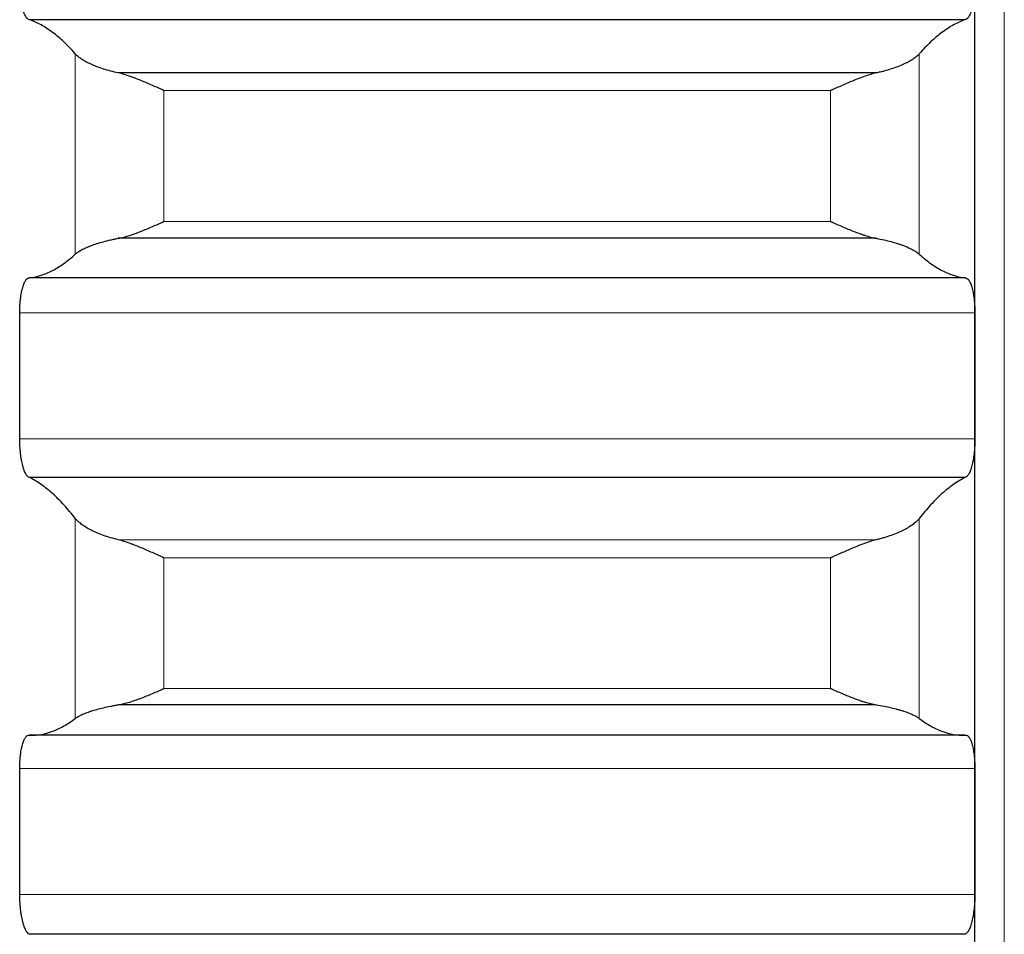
# Model space of a CAD drawing. Header units: inches. Extents: x 0 to 20790, y -12 to 14700.
# Tile 77 of 256: x 8061 to 8115, y 5273 to 5322. Entities that reach past the tile are written whole.
import ezdxf

# ---------------------------------------------------------------- set-up
doc = ezdxf.new("R2010")
doc.units = ezdxf.units.IN
doc.layers.add('1', color=7, linetype='Continuous', true_color=0xffffff)

msp = doc.modelspace()

# ---------------------------------------------------------------- linework, layer by layer
at = {"layer": '1', "color": 110, "linetype": 'Continuous', "lineweight": 13}
for p, q in [((8115.011, 4941.645), (8115.011, 5948.987)), ((8064.438, 5309.559), (8064.438, 5320.465)), ((8110.385, 5309.559), (8110.385, 5320.465)), ((8069.267, 5311.34), (8069.267, 5318.461)), ((8105.556, 5318.461), (8069.267, 5318.461)), ((8105.556, 5311.34), (8105.556, 5318.461)), ((8105.556, 5311.34), (8069.267, 5311.34)), ((8113.409, 5306.366), (8061.414, 5306.366)), ((8113.409, 5299.502), (8061.414, 5299.502)), ((8064.438, 5284.299), (8064.438, 5295.184)), ((8110.385, 5284.299), (8110.385, 5295.184)), ((8108.043, 5294.017), (8066.78, 5294.017)), ((8069.267, 5285.928), (8069.267, 5293.035)), ((8105.556, 5293.035), (8069.267, 5293.035)), ((8105.556, 5285.928), (8105.556, 5293.035)), ((8105.556, 5285.928), (8069.267, 5285.928)), ((8113.409, 5281.567), (8061.414, 5281.567)), ((8113.409, 5274.721), (8061.414, 5274.721))]:
    msp.add_line(p, q, dxfattribs=at)
at = {"layer": '1', "color": 2, "linetype": 'Continuous', "lineweight": 25}
for p, q in [((8113.411, 5302.934), (8113.411, 5327.774)), ((8112.874, 5322.318), (8061.949, 5322.318)), ((8108.043, 5319.419), (8066.78, 5319.419)), ((8108.043, 5310.422), (8066.78, 5310.422)), ((8112.874, 5308.265), (8061.949, 5308.265)), ((8113.411, 5278.144), (8113.411, 5302.934)), ((8112.874, 5297.405), (8061.949, 5297.405)), ((8108.043, 5285.039), (8066.78, 5285.039)), ((8112.874, 5283.38), (8061.949, 5283.38)), ((8113.411, 5253.443), (8113.411, 5278.144)), ((8112.874, 5272.551), (8061.949, 5272.551))]:
    msp.add_line(p, q, dxfattribs=at)
for points, knots in [([(8061.949, 5322.318), (8061.914, 5322.32), (8061.88, 5322.335), (8061.83, 5322.375), (8061.813, 5322.391), (8061.789, 5322.42), (8061.781, 5322.43), (8061.764, 5322.453), (8061.756, 5322.465), (8061.716, 5322.528), (8061.686, 5322.59), (8061.642, 5322.698), (8061.628, 5322.737), (8061.608, 5322.799), (8061.601, 5322.821), (8061.588, 5322.865), (8061.581, 5322.888), (8061.55, 5323.003), (8061.528, 5323.104), (8061.503, 5323.24), (8061.498, 5323.268), (8061.489, 5323.324), (8061.484, 5323.353), (8061.472, 5323.441), (8061.464, 5323.501), (8061.443, 5323.683), (8061.433, 5323.809), (8061.423, 5323.972), (8061.422, 5324.005), (8061.419, 5324.071), (8061.418, 5324.104), (8061.415, 5324.204), (8061.414, 5324.27), (8061.414, 5324.337)], [0, 0, 0, 0, 0.125, 0.125, 0.1875, 0.1875, 0.21875, 0.21875, 0.25, 0.25, 0.375, 0.375, 0.4375, 0.4375, 0.46875, 0.46875, 0.5, 0.5, 0.625, 0.625, 0.65625, 0.65625, 0.6875, 0.6875, 0.75, 0.75, 0.875, 0.875, 0.90625, 0.90625, 0.9375, 0.9375, 1, 1, 1, 1]), ([(8113.409, 5324.337), (8113.409, 5324.27), (8113.407, 5324.138), (8113.399, 5323.942), (8113.39, 5323.814), (8113.382, 5323.719), (8113.379, 5323.687), (8113.373, 5323.624), (8113.369, 5323.593), (8113.352, 5323.441), (8113.335, 5323.325), (8113.31, 5323.189), (8113.305, 5323.162), (8113.297, 5323.122), (8113.295, 5323.109), (8113.289, 5323.083), (8113.275, 5323.018), (8113.248, 5322.909), (8113.223, 5322.822), (8113.196, 5322.739), (8113.181, 5322.7), (8113.138, 5322.59), (8113.107, 5322.529), (8113.059, 5322.453), (8113.043, 5322.431), (8113.018, 5322.402), (8113.01, 5322.392), (8112.993, 5322.376), (8112.985, 5322.368), (8112.943, 5322.335), (8112.908, 5322.32), (8112.874, 5322.318)], [0, 0, 0, 0, 0.0625, 0.125, 0.1875, 0.1875, 0.21875, 0.21875, 0.25, 0.25, 0.375, 0.375, 0.40625, 0.40625, 0.421875, 0.421875, 0.4375, 0.5, 0.5625, 0.5625, 0.625, 0.625, 0.75, 0.75, 0.8125, 0.8125, 0.84375, 0.84375, 0.875, 0.875, 1, 1, 1, 1]), ([(8066.78, 5319.419), (8066.634, 5319.451), (8066.494, 5319.485), (8066.225, 5319.557), (8065.968, 5319.633), (8065.731, 5319.716), (8065.591, 5319.77), (8065.563, 5319.78), (8065.508, 5319.802), (8065.481, 5319.813), (8065.401, 5319.847), (8065.349, 5319.869), (8065.199, 5319.938), (8065.107, 5319.984), (8064.935, 5320.078), (8064.856, 5320.125), (8064.748, 5320.197), (8064.713, 5320.221), (8064.665, 5320.258), (8064.649, 5320.27), (8064.618, 5320.294), (8064.603, 5320.306), (8064.531, 5320.367), (8064.48, 5320.416), (8064.438, 5320.465)], [0, 0, 0, 0, 0.125, 0.125, 0.25, 0.375, 0.375, 0.40625, 0.40625, 0.4375, 0.4375, 0.5, 0.5, 0.625, 0.625, 0.75, 0.75, 0.8125, 0.8125, 0.84375, 0.84375, 0.875, 0.875, 1, 1, 1, 1]), ([(8110.385, 5320.465), (8110.343, 5320.416), (8110.293, 5320.368), (8110.178, 5320.271), (8110.049, 5320.175), (8109.891, 5320.079), (8109.762, 5320.009), (8109.717, 5319.985), (8109.647, 5319.95), (8109.623, 5319.939), (8109.574, 5319.915), (8109.55, 5319.904), (8109.425, 5319.847), (8109.213, 5319.759), (8108.978, 5319.676), (8108.731, 5319.596), (8108.602, 5319.558), (8108.432, 5319.512), (8108.398, 5319.503), (8108.328, 5319.486), (8108.223, 5319.459), (8108.116, 5319.435), (8108.043, 5319.419)], [0, 0, 0, 0, 0.125, 0.125, 0.25, 0.375, 0.375, 0.4375, 0.4375, 0.46875, 0.46875, 0.5, 0.5, 0.625, 0.75, 0.75, 0.875, 0.875, 0.90625, 0.90625, 0.9375, 1, 1, 1, 1]), ([(8069.267, 5318.461), (8069.264, 5318.463), (8069.261, 5318.464), (8069.254, 5318.467), (8069.251, 5318.468), (8069.241, 5318.473), (8069.221, 5318.482), (8069.175, 5318.503), (8069.082, 5318.544), (8069.003, 5318.579), (8068.845, 5318.65), (8068.74, 5318.697), (8068.426, 5318.835), (8068.218, 5318.924), (8067.907, 5319.051), (8067.803, 5319.092), (8067.648, 5319.151), (8067.596, 5319.17), (8067.492, 5319.208), (8067.44, 5319.226), (8067.286, 5319.279), (8067.183, 5319.312), (8066.98, 5319.371), (8066.88, 5319.397), (8066.78, 5319.419)], [0, 0, 0, 0, 0.003906, 0.003906, 0.007813, 0.007813, 0.015625, 0.03125, 0.0625, 0.125, 0.125, 0.25, 0.25, 0.5, 0.5, 0.625, 0.625, 0.6875, 0.6875, 0.75, 0.75, 0.875, 0.875, 1, 1, 1, 1]), ([(8108.043, 5319.419), (8107.943, 5319.397), (8107.843, 5319.371), (8107.642, 5319.312), (8107.541, 5319.28), (8107.337, 5319.211), (8107.234, 5319.173), (8107.027, 5319.095), (8106.923, 5319.054), (8106.713, 5318.968), (8106.609, 5318.924), (8106.399, 5318.835), (8106.294, 5318.789), (8106.084, 5318.697), (8105.978, 5318.65), (8105.82, 5318.579), (8105.741, 5318.544), (8105.648, 5318.503), (8105.602, 5318.482), (8105.582, 5318.473), (8105.569, 5318.467), (8105.562, 5318.464), (8105.556, 5318.461)], [0, 0, 0, 0, 0.125, 0.125, 0.25, 0.25, 0.375, 0.375, 0.5, 0.5, 0.625, 0.625, 0.75, 0.75, 0.875, 0.875, 0.9375, 0.96875, 0.984375, 0.992187, 0.992187, 1, 1, 1, 1]), ([(8066.78, 5310.422), (8066.88, 5310.441), (8066.98, 5310.463), (8067.181, 5310.516), (8067.282, 5310.545), (8067.486, 5310.61), (8067.589, 5310.645), (8067.795, 5310.719), (8067.9, 5310.758), (8068.109, 5310.841), (8068.214, 5310.883), (8068.424, 5310.97), (8068.529, 5311.015), (8068.739, 5311.105), (8068.844, 5311.152), (8069.003, 5311.222), (8069.082, 5311.257), (8069.175, 5311.298), (8069.221, 5311.319), (8069.241, 5311.328), (8069.254, 5311.334), (8069.261, 5311.337), (8069.267, 5311.34)], [0, 0, 0, 0, 0.125, 0.125, 0.25, 0.25, 0.375, 0.375, 0.5, 0.5, 0.625, 0.625, 0.75, 0.75, 0.875, 0.875, 0.9375, 0.96875, 0.984375, 0.992188, 0.992188, 1, 1, 1, 1]), ([(8105.556, 5311.34), (8105.559, 5311.338), (8105.562, 5311.337), (8105.569, 5311.334), (8105.572, 5311.332), (8105.582, 5311.328), (8105.602, 5311.319), (8105.648, 5311.298), (8105.741, 5311.257), (8105.82, 5311.222), (8105.978, 5311.152), (8106.083, 5311.106), (8106.397, 5310.97), (8106.605, 5310.883), (8106.916, 5310.761), (8107.02, 5310.722), (8107.175, 5310.666), (8107.227, 5310.648), (8107.33, 5310.613), (8107.382, 5310.596), (8107.537, 5310.546), (8107.64, 5310.516), (8107.843, 5310.464), (8107.943, 5310.441), (8108.043, 5310.422)], [0, 0, 0, 0, 0.003906, 0.003906, 0.007812, 0.007812, 0.015625, 0.03125, 0.0625, 0.125, 0.125, 0.25, 0.25, 0.5, 0.5, 0.625, 0.625, 0.6875, 0.6875, 0.75, 0.75, 0.875, 0.875, 1, 1, 1, 1]), ([(8064.438, 5309.559), (8064.48, 5309.598), (8064.53, 5309.637), (8064.645, 5309.716), (8064.774, 5309.794), (8064.932, 5309.872), (8065.061, 5309.93), (8065.106, 5309.95), (8065.176, 5309.979), (8065.2, 5309.988), (8065.249, 5310.007), (8065.273, 5310.017), (8065.398, 5310.064), (8065.609, 5310.137), (8065.845, 5310.206), (8066.092, 5310.273), (8066.221, 5310.305), (8066.391, 5310.343), (8066.425, 5310.351), (8066.495, 5310.366), (8066.599, 5310.388), (8066.707, 5310.409), (8066.78, 5310.422)], [0, 0, 0, 0, 0.125, 0.125, 0.25, 0.375, 0.375, 0.4375, 0.4375, 0.46875, 0.46875, 0.5, 0.5, 0.625, 0.75, 0.75, 0.875, 0.875, 0.90625, 0.90625, 0.9375, 1, 1, 1, 1]), ([(8108.043, 5310.422), (8108.189, 5310.395), (8108.329, 5310.367), (8108.598, 5310.306), (8108.855, 5310.242), (8109.091, 5310.173), (8109.232, 5310.128), (8109.26, 5310.119), (8109.315, 5310.101), (8109.342, 5310.092), (8109.422, 5310.064), (8109.474, 5310.045), (8109.624, 5309.989), (8109.716, 5309.951), (8109.888, 5309.874), (8109.967, 5309.835), (8110.075, 5309.776), (8110.109, 5309.756), (8110.158, 5309.727), (8110.174, 5309.717), (8110.205, 5309.697), (8110.22, 5309.687), (8110.292, 5309.637), (8110.343, 5309.598), (8110.385, 5309.559)], [0, 0, 0, 0, 0.125, 0.125, 0.25, 0.375, 0.375, 0.40625, 0.40625, 0.4375, 0.4375, 0.5, 0.5, 0.625, 0.625, 0.75, 0.75, 0.8125, 0.8125, 0.84375, 0.84375, 0.875, 0.875, 1, 1, 1, 1]), ([(8061.414, 5306.366), (8061.414, 5306.433), (8061.416, 5306.565), (8061.424, 5306.759), (8061.433, 5306.885), (8061.441, 5306.978), (8061.444, 5307.01), (8061.45, 5307.071), (8061.453, 5307.101), (8061.471, 5307.249), (8061.488, 5307.361), (8061.512, 5307.492), (8061.518, 5307.518), (8061.526, 5307.556), (8061.528, 5307.568), (8061.534, 5307.593), (8061.548, 5307.654), (8061.574, 5307.757), (8061.6, 5307.839), (8061.627, 5307.916), (8061.641, 5307.951), (8061.685, 5308.051), (8061.716, 5308.106), (8061.763, 5308.171), (8061.78, 5308.19), (8061.804, 5308.213), (8061.813, 5308.22), (8061.83, 5308.233), (8061.838, 5308.239), (8061.88, 5308.263), (8061.914, 5308.27), (8061.949, 5308.265)], [0, 0, 0, 0, 0.0625, 0.125, 0.1875, 0.1875, 0.21875, 0.21875, 0.25, 0.25, 0.375, 0.375, 0.40625, 0.40625, 0.421875, 0.421875, 0.4375, 0.5, 0.5625, 0.5625, 0.625, 0.625, 0.75, 0.75, 0.8125, 0.8125, 0.84375, 0.84375, 0.875, 0.875, 1, 1, 1, 1]), ([(8112.874, 5308.265), (8112.908, 5308.27), (8112.942, 5308.263), (8112.993, 5308.234), (8113.009, 5308.222), (8113.034, 5308.198), (8113.042, 5308.19), (8113.059, 5308.171), (8113.067, 5308.161), (8113.107, 5308.106), (8113.137, 5308.052), (8113.181, 5307.953), (8113.195, 5307.918), (8113.215, 5307.86), (8113.222, 5307.84), (8113.235, 5307.799), (8113.241, 5307.777), (8113.273, 5307.669), (8113.295, 5307.574), (8113.32, 5307.443), (8113.325, 5307.416), (8113.334, 5307.362), (8113.338, 5307.334), (8113.351, 5307.249), (8113.359, 5307.191), (8113.38, 5307.014), (8113.39, 5306.89), (8113.399, 5306.729), (8113.401, 5306.696), (8113.404, 5306.631), (8113.405, 5306.598), (8113.408, 5306.5), (8113.409, 5306.433), (8113.409, 5306.366)], [0, 0, 0, 0, 0.125, 0.125, 0.1875, 0.1875, 0.21875, 0.21875, 0.25, 0.25, 0.375, 0.375, 0.4375, 0.4375, 0.46875, 0.46875, 0.5, 0.5, 0.625, 0.625, 0.65625, 0.65625, 0.6875, 0.6875, 0.75, 0.75, 0.875, 0.875, 0.90625, 0.90625, 0.9375, 0.9375, 1, 1, 1, 1]), ([(8061.949, 5297.405), (8061.914, 5297.413), (8061.88, 5297.432), (8061.83, 5297.48), (8061.813, 5297.499), (8061.789, 5297.531), (8061.781, 5297.543), (8061.764, 5297.568), (8061.756, 5297.581), (8061.716, 5297.65), (8061.686, 5297.716), (8061.642, 5297.831), (8061.628, 5297.872), (8061.608, 5297.937), (8061.601, 5297.96), (8061.588, 5298.006), (8061.581, 5298.029), (8061.55, 5298.149), (8061.528, 5298.253), (8061.503, 5298.393), (8061.498, 5298.421), (8061.489, 5298.479), (8061.484, 5298.509), (8061.472, 5298.598), (8061.464, 5298.659), (8061.443, 5298.844), (8061.433, 5298.971), (8061.423, 5299.136), (8061.422, 5299.169), (8061.419, 5299.235), (8061.418, 5299.268), (8061.415, 5299.368), (8061.414, 5299.435), (8061.414, 5299.502)], [0, 0, 0, 0, 0.125, 0.125, 0.1875, 0.1875, 0.21875, 0.21875, 0.25, 0.25, 0.375, 0.375, 0.4375, 0.4375, 0.46875, 0.46875, 0.5, 0.5, 0.625, 0.625, 0.65625, 0.65625, 0.6875, 0.6875, 0.75, 0.75, 0.875, 0.875, 0.90625, 0.90625, 0.9375, 0.9375, 1, 1, 1, 1]), ([(8113.409, 5299.502), (8113.409, 5299.435), (8113.407, 5299.302), (8113.399, 5299.106), (8113.39, 5298.976), (8113.382, 5298.88), (8113.379, 5298.848), (8113.373, 5298.784), (8113.369, 5298.753), (8113.352, 5298.598), (8113.335, 5298.48), (8113.31, 5298.34), (8113.305, 5298.312), (8113.297, 5298.271), (8113.295, 5298.258), (8113.289, 5298.231), (8113.275, 5298.165), (8113.248, 5298.052), (8113.223, 5297.961), (8113.196, 5297.874), (8113.181, 5297.833), (8113.138, 5297.716), (8113.107, 5297.651), (8113.059, 5297.568), (8113.043, 5297.543), (8113.018, 5297.51), (8113.01, 5297.5), (8112.993, 5297.481), (8112.985, 5297.472), (8112.943, 5297.432), (8112.908, 5297.413), (8112.874, 5297.405)], [0, 0, 0, 0, 0.0625, 0.125, 0.1875, 0.1875, 0.21875, 0.21875, 0.25, 0.25, 0.375, 0.375, 0.40625, 0.40625, 0.421875, 0.421875, 0.4375, 0.5, 0.5625, 0.5625, 0.625, 0.625, 0.75, 0.75, 0.8125, 0.8125, 0.84375, 0.84375, 0.875, 0.875, 1, 1, 1, 1]), ([(8066.78, 5294.017), (8066.634, 5294.053), (8066.494, 5294.09), (8066.225, 5294.17), (8065.968, 5294.254), (8065.731, 5294.346), (8065.591, 5294.406), (8065.563, 5294.418), (8065.508, 5294.442), (8065.481, 5294.454), (8065.401, 5294.492), (8065.349, 5294.517), (8065.199, 5294.593), (8065.107, 5294.644), (8064.935, 5294.749), (8064.856, 5294.802), (8064.748, 5294.882), (8064.713, 5294.909), (8064.665, 5294.95), (8064.649, 5294.964), (8064.618, 5294.991), (8064.603, 5295.005), (8064.531, 5295.074), (8064.48, 5295.129), (8064.438, 5295.184)], [0, 0, 0, 0, 0.125, 0.125, 0.25, 0.375, 0.375, 0.40625, 0.40625, 0.4375, 0.4375, 0.5, 0.5, 0.625, 0.625, 0.75, 0.75, 0.8125, 0.8125, 0.84375, 0.84375, 0.875, 0.875, 1, 1, 1, 1]), ([(8110.385, 5295.184), (8110.343, 5295.129), (8110.293, 5295.074), (8110.178, 5294.965), (8110.049, 5294.857), (8109.891, 5294.751), (8109.762, 5294.672), (8109.717, 5294.646), (8109.647, 5294.607), (8109.623, 5294.594), (8109.574, 5294.568), (8109.55, 5294.555), (8109.425, 5294.492), (8109.213, 5294.394), (8108.978, 5294.302), (8108.731, 5294.214), (8108.602, 5294.171), (8108.432, 5294.121), (8108.398, 5294.111), (8108.328, 5294.091), (8108.223, 5294.062), (8108.116, 5294.035), (8108.043, 5294.017)], [0, 0, 0, 0, 0.125, 0.125, 0.25, 0.375, 0.375, 0.4375, 0.4375, 0.46875, 0.46875, 0.5, 0.5, 0.625, 0.75, 0.75, 0.875, 0.875, 0.90625, 0.90625, 0.9375, 1, 1, 1, 1]), ([(8069.267, 5293.035), (8069.264, 5293.036), (8069.261, 5293.038), (8069.254, 5293.041), (8069.251, 5293.042), (8069.241, 5293.047), (8069.221, 5293.056), (8069.175, 5293.076), (8069.082, 5293.118), (8069.003, 5293.153), (8068.845, 5293.224), (8068.74, 5293.271), (8068.426, 5293.41), (8068.218, 5293.501), (8067.907, 5293.631), (8067.803, 5293.673), (8067.648, 5293.734), (8067.596, 5293.754), (8067.492, 5293.793), (8067.44, 5293.812), (8067.286, 5293.868), (8067.183, 5293.902), (8066.98, 5293.965), (8066.88, 5293.993), (8066.78, 5294.017)], [0, 0, 0, 0, 0.003906, 0.003906, 0.007812, 0.007812, 0.015625, 0.03125, 0.0625, 0.125, 0.125, 0.25, 0.25, 0.5, 0.5, 0.625, 0.625, 0.6875, 0.6875, 0.75, 0.75, 0.875, 0.875, 1, 1, 1, 1]), ([(8108.043, 5294.017), (8107.943, 5293.993), (8107.843, 5293.965), (8107.642, 5293.903), (8107.541, 5293.869), (8107.337, 5293.796), (8107.234, 5293.758), (8107.027, 5293.677), (8106.923, 5293.634), (8106.713, 5293.547), (8106.609, 5293.502), (8106.399, 5293.411), (8106.294, 5293.365), (8106.084, 5293.271), (8105.978, 5293.224), (8105.82, 5293.153), (8105.741, 5293.118), (8105.648, 5293.076), (8105.602, 5293.056), (8105.582, 5293.047), (8105.569, 5293.041), (8105.562, 5293.038), (8105.556, 5293.035)], [0, 0, 0, 0, 0.125, 0.125, 0.25, 0.25, 0.375, 0.375, 0.5, 0.5, 0.625, 0.625, 0.75, 0.75, 0.875, 0.875, 0.9375, 0.96875, 0.984375, 0.992188, 0.992188, 1, 1, 1, 1]), ([(8066.78, 5285.039), (8066.88, 5285.055), (8066.98, 5285.076), (8067.181, 5285.124), (8067.282, 5285.152), (8067.486, 5285.213), (8067.589, 5285.246), (8067.795, 5285.318), (8067.9, 5285.355), (8068.109, 5285.435), (8068.214, 5285.477), (8068.424, 5285.562), (8068.529, 5285.606), (8068.739, 5285.695), (8068.844, 5285.741), (8069.003, 5285.81), (8069.082, 5285.845), (8069.175, 5285.886), (8069.221, 5285.907), (8069.241, 5285.916), (8069.254, 5285.922), (8069.261, 5285.925), (8069.267, 5285.928)], [0, 0, 0, 0, 0.125, 0.125, 0.25, 0.25, 0.375, 0.375, 0.5, 0.5, 0.625, 0.625, 0.75, 0.75, 0.875, 0.875, 0.9375, 0.96875, 0.984375, 0.992187, 0.992187, 1, 1, 1, 1]), ([(8105.556, 5285.928), (8105.559, 5285.926), (8105.562, 5285.925), (8105.569, 5285.922), (8105.572, 5285.92), (8105.582, 5285.916), (8105.602, 5285.907), (8105.648, 5285.886), (8105.741, 5285.845), (8105.82, 5285.81), (8105.978, 5285.741), (8106.083, 5285.695), (8106.397, 5285.562), (8106.605, 5285.477), (8106.916, 5285.358), (8107.02, 5285.32), (8107.175, 5285.267), (8107.227, 5285.249), (8107.33, 5285.215), (8107.382, 5285.199), (8107.537, 5285.153), (8107.64, 5285.125), (8107.843, 5285.076), (8107.943, 5285.055), (8108.043, 5285.039)], [0, 0, 0, 0, 0.003906, 0.003906, 0.007812, 0.007812, 0.015625, 0.03125, 0.0625, 0.125, 0.125, 0.25, 0.25, 0.5, 0.5, 0.625, 0.625, 0.6875, 0.6875, 0.75, 0.75, 0.875, 0.875, 1, 1, 1, 1]), ([(8064.438, 5284.299), (8064.48, 5284.332), (8064.53, 5284.365), (8064.645, 5284.431), (8064.774, 5284.497), (8064.932, 5284.564), (8065.061, 5284.614), (8065.106, 5284.63), (8065.176, 5284.655), (8065.2, 5284.663), (8065.249, 5284.679), (8065.273, 5284.688), (8065.398, 5284.728), (8065.609, 5284.791), (8065.845, 5284.851), (8066.092, 5284.909), (8066.221, 5284.937), (8066.391, 5284.97), (8066.425, 5284.977), (8066.495, 5284.99), (8066.599, 5285.009), (8066.707, 5285.027), (8066.78, 5285.039)], [0, 0, 0, 0, 0.125, 0.125, 0.25, 0.375, 0.375, 0.4375, 0.4375, 0.46875, 0.46875, 0.5, 0.5, 0.625, 0.75, 0.75, 0.875, 0.875, 0.90625, 0.90625, 0.9375, 1, 1, 1, 1]), ([(8108.043, 5285.039), (8108.189, 5285.015), (8108.329, 5284.99), (8108.598, 5284.938), (8108.855, 5284.882), (8109.091, 5284.822), (8109.232, 5284.784), (8109.26, 5284.776), (8109.315, 5284.76), (8109.342, 5284.752), (8109.422, 5284.728), (8109.474, 5284.712), (8109.624, 5284.664), (8109.716, 5284.631), (8109.888, 5284.565), (8109.967, 5284.532), (8110.075, 5284.482), (8110.109, 5284.465), (8110.158, 5284.44), (8110.174, 5284.432), (8110.205, 5284.415), (8110.22, 5284.407), (8110.292, 5284.365), (8110.343, 5284.332), (8110.385, 5284.299)], [0, 0, 0, 0, 0.125, 0.125, 0.25, 0.375, 0.375, 0.40625, 0.40625, 0.4375, 0.4375, 0.5, 0.5, 0.625, 0.625, 0.75, 0.75, 0.8125, 0.8125, 0.84375, 0.84375, 0.875, 0.875, 1, 1, 1, 1]), ([(8061.414, 5281.567), (8061.414, 5281.633), (8061.416, 5281.765), (8061.424, 5281.957), (8061.433, 5282.081), (8061.441, 5282.173), (8061.444, 5282.204), (8061.45, 5282.264), (8061.453, 5282.293), (8061.471, 5282.439), (8061.488, 5282.548), (8061.512, 5282.675), (8061.518, 5282.7), (8061.526, 5282.737), (8061.528, 5282.749), (8061.534, 5282.773), (8061.548, 5282.832), (8061.574, 5282.93), (8061.6, 5283.008), (8061.627, 5283.08), (8061.641, 5283.114), (8061.685, 5283.207), (8061.716, 5283.257), (8061.763, 5283.314), (8061.78, 5283.331), (8061.804, 5283.351), (8061.813, 5283.356), (8061.83, 5283.367), (8061.838, 5283.371), (8061.88, 5283.389), (8061.914, 5283.391), (8061.949, 5283.38)], [0, 0, 0, 0, 0.0625, 0.125, 0.1875, 0.1875, 0.21875, 0.21875, 0.25, 0.25, 0.375, 0.375, 0.40625, 0.40625, 0.421875, 0.421875, 0.4375, 0.5, 0.5625, 0.5625, 0.625, 0.625, 0.75, 0.75, 0.8125, 0.8125, 0.84375, 0.84375, 0.875, 0.875, 1, 1, 1, 1]), ([(8112.874, 5283.38), (8112.908, 5283.391), (8112.942, 5283.389), (8112.993, 5283.368), (8113.009, 5283.358), (8113.034, 5283.338), (8113.042, 5283.331), (8113.059, 5283.314), (8113.067, 5283.305), (8113.107, 5283.257), (8113.137, 5283.207), (8113.181, 5283.116), (8113.195, 5283.082), (8113.215, 5283.027), (8113.222, 5283.008), (8113.235, 5282.969), (8113.241, 5282.949), (8113.273, 5282.846), (8113.295, 5282.754), (8113.32, 5282.627), (8113.325, 5282.601), (8113.334, 5282.548), (8113.338, 5282.521), (8113.351, 5282.438), (8113.359, 5282.382), (8113.38, 5282.208), (8113.39, 5282.087), (8113.399, 5281.927), (8113.401, 5281.895), (8113.404, 5281.83), (8113.405, 5281.798), (8113.408, 5281.699), (8113.409, 5281.633), (8113.409, 5281.567)], [0, 0, 0, 0, 0.125, 0.125, 0.1875, 0.1875, 0.21875, 0.21875, 0.25, 0.25, 0.375, 0.375, 0.4375, 0.4375, 0.46875, 0.46875, 0.5, 0.5, 0.625, 0.625, 0.65625, 0.65625, 0.6875, 0.6875, 0.75, 0.75, 0.875, 0.875, 0.90625, 0.90625, 0.9375, 0.9375, 1, 1, 1, 1]), ([(8061.949, 5272.551), (8061.914, 5272.564), (8061.88, 5272.589), (8061.83, 5272.643), (8061.813, 5272.665), (8061.789, 5272.701), (8061.781, 5272.714), (8061.764, 5272.741), (8061.756, 5272.755), (8061.716, 5272.83), (8061.686, 5272.901), (8061.642, 5273.021), (8061.628, 5273.064), (8061.608, 5273.132), (8061.601, 5273.156), (8061.588, 5273.204), (8061.581, 5273.228), (8061.55, 5273.352), (8061.528, 5273.459), (8061.503, 5273.602), (8061.498, 5273.631), (8061.489, 5273.691), (8061.484, 5273.721), (8061.472, 5273.812), (8061.464, 5273.873), (8061.443, 5274.061), (8061.433, 5274.19), (8061.423, 5274.355), (8061.422, 5274.388), (8061.419, 5274.455), (8061.418, 5274.488), (8061.415, 5274.588), (8061.414, 5274.655), (8061.414, 5274.721)], [0, 0, 0, 0, 0.125, 0.125, 0.1875, 0.1875, 0.21875, 0.21875, 0.25, 0.25, 0.375, 0.375, 0.4375, 0.4375, 0.46875, 0.46875, 0.5, 0.5, 0.625, 0.625, 0.65625, 0.65625, 0.6875, 0.6875, 0.75, 0.75, 0.875, 0.875, 0.90625, 0.90625, 0.9375, 0.9375, 1, 1, 1, 1]), ([(8113.409, 5274.721), (8113.409, 5274.655), (8113.407, 5274.522), (8113.399, 5274.325), (8113.39, 5274.195), (8113.382, 5274.097), (8113.379, 5274.065), (8113.373, 5274.001), (8113.369, 5273.969), (8113.352, 5273.812), (8113.335, 5273.692), (8113.31, 5273.548), (8113.305, 5273.52), (8113.297, 5273.478), (8113.295, 5273.464), (8113.289, 5273.436), (8113.275, 5273.368), (8113.248, 5273.252), (8113.223, 5273.157), (8113.196, 5273.067), (8113.181, 5273.024), (8113.138, 5272.901), (8113.107, 5272.831), (8113.059, 5272.741), (8113.043, 5272.714), (8113.018, 5272.678), (8113.01, 5272.666), (8112.993, 5272.645), (8112.985, 5272.635), (8112.943, 5272.589), (8112.908, 5272.564), (8112.874, 5272.551)], [0, 0, 0, 0, 0.0625, 0.125, 0.1875, 0.1875, 0.21875, 0.21875, 0.25, 0.25, 0.375, 0.375, 0.40625, 0.40625, 0.421875, 0.421875, 0.4375, 0.5, 0.5625, 0.5625, 0.625, 0.625, 0.75, 0.75, 0.8125, 0.8125, 0.84375, 0.84375, 0.875, 0.875, 1, 1, 1, 1])]:
    msp.add_open_spline(points, degree=3, knots=knots, dxfattribs=at)
for points in [[(8064.438, 5320.465), (8064.234, 5320.698), (8063.824, 5321.125), (8063.205, 5321.646), (8062.58, 5322.051), (8062.16, 5322.242), (8061.949, 5322.318)], [(8112.874, 5322.318), (8112.663, 5322.242), (8112.243, 5322.051), (8111.618, 5321.646), (8110.999, 5321.125), (8110.589, 5320.698), (8110.385, 5320.465)], [(8061.949, 5308.265), (8062.16, 5308.293), (8062.58, 5308.39), (8063.205, 5308.654), (8063.824, 5309.037), (8064.234, 5309.371), (8064.438, 5309.559)], [(8110.385, 5309.559), (8110.589, 5309.371), (8110.999, 5309.037), (8111.618, 5308.654), (8112.243, 5308.39), (8112.663, 5308.293), (8112.874, 5308.265)], [(8061.411, 5302.934), (8061.411, 5304.078), (8061.412, 5305.222), (8061.414, 5306.366)], [(8113.409, 5306.366), (8113.411, 5305.222), (8113.411, 5304.078), (8113.411, 5302.934)], [(8061.414, 5299.502), (8061.412, 5300.646), (8061.411, 5301.79), (8061.411, 5302.934)], [(8113.411, 5302.934), (8113.411, 5301.79), (8113.411, 5300.646), (8113.409, 5299.502)], [(8064.438, 5295.184), (8064.234, 5295.447), (8063.824, 5295.934), (8063.205, 5296.547), (8062.58, 5297.044), (8062.16, 5297.298), (8061.949, 5297.405)], [(8112.874, 5297.405), (8112.663, 5297.298), (8112.243, 5297.044), (8111.618, 5296.547), (8110.999, 5295.934), (8110.589, 5295.447), (8110.385, 5295.184)], [(8061.949, 5283.38), (8062.16, 5283.377), (8062.58, 5283.411), (8063.205, 5283.581), (8063.824, 5283.87), (8064.234, 5284.143), (8064.438, 5284.299)], [(8110.385, 5284.299), (8110.589, 5284.143), (8110.999, 5283.87), (8111.618, 5283.581), (8112.243, 5283.411), (8112.663, 5283.377), (8112.874, 5283.38)], [(8061.411, 5278.144), (8061.411, 5279.285), (8061.412, 5280.426), (8061.414, 5281.567)], [(8113.409, 5281.567), (8113.411, 5280.426), (8113.411, 5279.285), (8113.411, 5278.144)], [(8061.414, 5274.721), (8061.412, 5275.862), (8061.411, 5277.003), (8061.411, 5278.144)], [(8113.411, 5278.144), (8113.411, 5277.003), (8113.411, 5275.862), (8113.409, 5274.721)]]:
    msp.add_open_spline(points, degree=3, dxfattribs=at)

doc.saveas('drawing.dxf')
